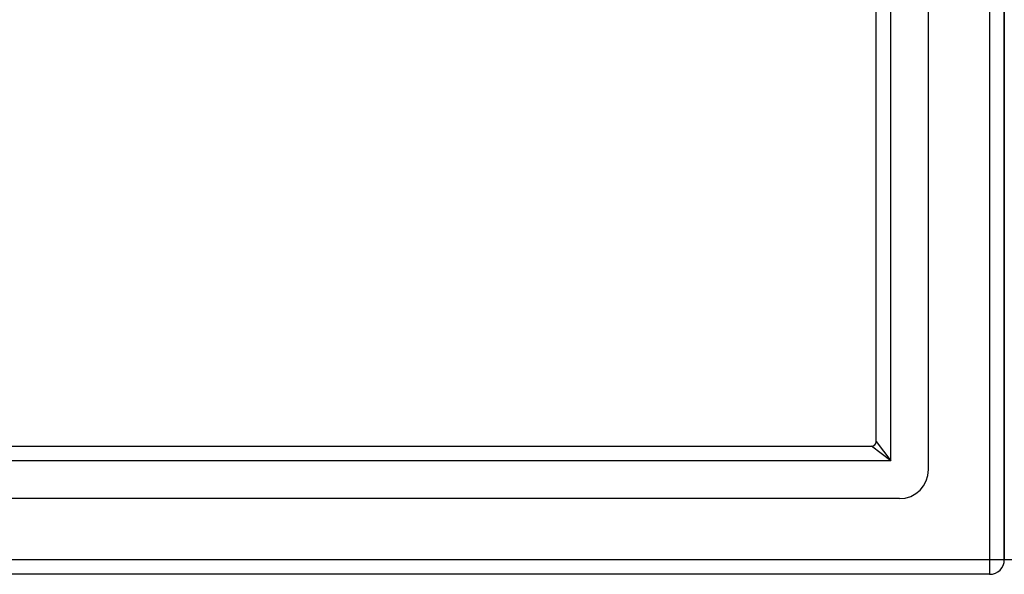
# Model space of a CAD drawing. Header units: inches. Extents: x 25 to 728, y 80 to 333.
# Tile 35 of 160: x 306.08 to 312.74, y 191.87 to 195.62. Entities that reach past the tile are written whole.
import ezdxf

# ---------------------------------------------------------------- set-up
doc = ezdxf.new("R2010")
doc.units = ezdxf.units.IN
doc.header["$MEASUREMENT"] = 0
doc.layers.add('Visible Edges(ANSI)', color=7, linetype='Continuous', lineweight=25)
doc.layers.add('Visible Tangent Edges(ANSI)', color=7, linetype='Continuous', lineweight=25)

msp = doc.modelspace()

# ---------------------------------------------------------------- linework, layer by layer
at = {"layer": 'Visible Edges(ANSI)'}
for p, q in [((312.2251, 192.5809), (312.2251, 221.1636)), ((312.7369, 220.9983), (312.7369, 192.7463)), ((312.7369, 192.7463), (312.7369, 220.9983)), ((311.8708, 192.7694), (311.8708, 220.9751)), ((241.6341, 192.7384), (311.8398, 192.7384)), ((312.7369, 191.9713), (312.7369, 192.7463)), ((312.7369, 192.7463), (312.7369, 191.9713)), ((312.0283, 192.3841), (241.4456, 192.3841)), ((312.6379, 191.8723), (241.6031, 191.8723))]:
    msp.add_line(p, q, dxfattribs=at)
for centre, radius in [((311.8398, 192.7694), 0.031), ((312.0283, 192.5809), 0.1969), ((312.6379, 191.9713), 0.099)]:
    msp.add_arc(centre, radius, 270, 0, dxfattribs=at)
at = {"layer": 'Visible Tangent Edges(ANSI)'}
for p, q in [((312.6379, 221.7733), (312.6379, 191.9713)), ((311.9698, 192.6394), (311.9698, 221.1051)), ((311.9698, 192.6394), (311.8398, 192.7384)), ((311.8708, 192.7694), (311.9698, 192.6394)), ((311.9698, 192.6394), (241.5041, 192.6394)), ((312.6379, 191.9713), (240.8359, 191.9713)), ((312.6379, 191.9713), (312.6379, 191.8723)), ((312.7369, 191.9713), (312.6379, 191.9713)), ((312.8359, 191.9713), (312.7369, 191.9713))]:
    msp.add_line(p, q, dxfattribs=at)

doc.saveas('drawing.dxf')
